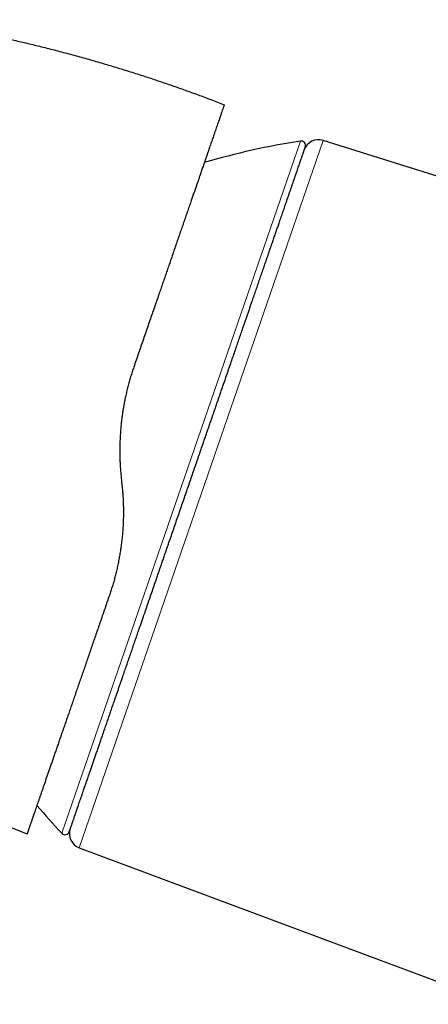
# Model space of a CAD drawing. Header units: millimetres. Extents: x 8 to 755, y 12 to 435.
# Tile 4 of 53: x 91 to 118, y 369 to 434. Entities that reach past the tile are written whole.
import ezdxf

# ---------------------------------------------------------------- set-up
doc = ezdxf.new("R2010")
doc.units = ezdxf.units.MM

msp = doc.modelspace()

# ---------------------------------------------------------------- linework, layer by layer
at = {"color": 7, "linetype": 'Continuous', "lineweight": 30}
for p, q in [((104.008, 428.99), (104.463, 428.814)), ((137.733, 418.023), (111.011, 426.449)), ((97.634, 404.103), (97.687, 403.598)), ((90.914, 380.654), (88.434, 381.662)), ((91.4, 380.456), (90.914, 380.654)), ((94.861, 379.548), (122.617, 369.17))]:
    msp.add_line(p, q, dxfattribs=at)
at = {"color": 252, "linetype": 'Continuous', "lineweight": 0}
for p, q in [((93.697, 380.511), (109.5, 426.406)), ((111.011, 426.449), (94.861, 379.548))]:
    msp.add_line(p, q, dxfattribs=at)
at = {"color": 7, "linetype": 'Continuous', "lineweight": 30}
for centre, radius, start, end in [((117.237, 377.008), 50, 98.90124, 106.3744), ((109.547, 426.11), 0.3, 341, 98.90124), ((110.71, 425.495), 1, 72.5, 161), ((130.206, 414.674), 50, 220.26731, 223.09876), ((93.916, 380.716), 0.3, 223.09876, 341), ((95.212, 380.485), 1, 161, 249.5)]:
    msp.add_arc(centre, radius, start, end, dxfattribs=at)
for points, knots in [([(83.424, 434.452), (83.547, 434.433), (83.999, 434.365), (84.778, 434.237), (85.762, 434.067), (86.717, 433.891), (87.642, 433.712), (88.539, 433.531), (89.434, 433.34), (90.328, 433.142), (91.219, 432.936), (92.136, 432.714), (93.077, 432.478), (94.043, 432.225), (95.006, 431.962), (95.966, 431.69), (96.924, 431.408), (97.879, 431.116), (98.804, 430.824), (99.701, 430.531), (100.568, 430.239), (101.432, 429.939), (102.294, 429.631), (103.153, 429.315), (103.723, 429.098), (104.008, 428.99)], [0, 0, 0, 0, 0.01746, 0.064248, 0.111035, 0.157823, 0.200712, 0.2436, 0.286489, 0.329378, 0.372266, 0.415155, 0.461942, 0.50873, 0.555517, 0.602305, 0.649093, 0.69588, 0.742668, 0.785557, 0.828445, 0.871334, 0.914223, 0.957111, 1, 1, 1, 1]), ([(104.463, 428.814), (104.462, 428.813), (104.462, 428.812), (104.457, 428.797), (104.448, 428.773), (104.437, 428.74), (104.422, 428.697), (104.404, 428.645), (104.383, 428.584), (104.359, 428.514), (104.332, 428.434), (104.301, 428.344), (104.266, 428.244), (104.229, 428.135), (104.188, 428.016), (104.143, 427.888), (104.096, 427.75), (104.045, 427.603), (103.991, 427.446), (103.934, 427.28), (103.874, 427.105), (103.81, 426.921), (103.748, 426.741), (103.689, 426.569), (103.632, 426.405), (103.574, 426.235), (103.513, 426.059), (103.445, 425.861), (103.368, 425.638), (103.283, 425.389), (103.194, 425.132), (103.102, 424.866), (103.008, 424.592), (102.91, 424.309), (102.816, 424.035), (102.725, 423.77), (102.638, 423.518), (102.549, 423.261), (102.458, 422.997), (102.366, 422.729), (102.266, 422.438), (102.158, 422.125), (102.041, 421.787), (101.923, 421.442), (101.801, 421.089), (101.676, 420.727), (101.548, 420.356), (101.418, 419.978), (101.286, 419.595), (101.151, 419.204), (101.015, 418.807), (100.884, 418.428), (100.76, 418.067), (100.642, 417.727), (100.524, 417.383), (100.404, 417.035), (100.283, 416.684), (100.154, 416.308), (100.016, 415.907), (99.868, 415.48), (99.72, 415.049), (99.569, 414.611), (99.416, 414.167), (99.261, 413.717), (99.104, 413.263), (98.947, 412.806), (98.788, 412.345), (98.628, 411.882), (98.521, 411.57), (98.467, 411.414)], [0, 0, 0, 0, 0.015714, 0.031415, 0.047107, 0.062799, 0.078495, 0.093921, 0.109364, 0.124828, 0.140412, 0.156266, 0.172074, 0.187844, 0.203581, 0.219292, 0.234985, 0.250665, 0.26636, 0.282025, 0.297668, 0.313294, 0.328911, 0.341179, 0.353449, 0.365724, 0.378033, 0.390426, 0.406205, 0.421958, 0.437693, 0.453416, 0.469136, 0.484859, 0.500593, 0.51358, 0.526566, 0.539555, 0.55255, 0.565555, 0.578576, 0.593945, 0.609347, 0.624788, 0.640189, 0.655892, 0.671591, 0.687293, 0.703004, 0.718732, 0.734483, 0.750264, 0.763296, 0.776322, 0.789345, 0.802369, 0.815397, 0.828434, 0.843815, 0.859218, 0.874651, 0.890056, 0.905759, 0.921453, 0.937143, 0.952836, 0.968539, 0.984259, 1, 1, 1, 1]), ([(102.015, 403.315), (102.065, 403.46), (102.165, 403.75), (102.314, 404.184), (102.464, 404.618), (102.613, 405.051), (102.762, 405.483), (102.894, 405.867), (103.01, 406.204), (103.11, 406.493), (103.209, 406.783), (103.309, 407.072), (103.409, 407.364), (103.512, 407.662), (103.63, 408.005), (103.762, 408.389), (103.907, 408.811), (104.052, 409.23), (104.196, 409.647), (104.343, 410.076), (104.495, 410.516), (104.612, 410.856), (104.69, 411.084), (104.731, 411.202), (104.771, 411.319), (104.812, 411.436), (104.852, 411.553), (104.924, 411.764), (105.029, 412.068), (105.164, 412.461), (105.299, 412.852), (105.432, 413.238), (105.564, 413.621), (105.68, 413.958), (105.781, 414.252), (105.868, 414.504), (105.954, 414.753), (106.039, 415.002), (106.124, 415.248), (106.208, 415.493), (106.306, 415.777), (106.417, 416.1), (106.541, 416.46), (106.663, 416.814), (106.783, 417.162), (106.901, 417.505), (107.015, 417.837), (107.126, 418.157), (107.232, 418.466), (107.337, 418.771), (107.44, 419.07), (107.544, 419.371), (107.647, 419.672), (107.751, 419.973), (107.852, 420.266), (107.951, 420.554), (108.048, 420.835), (108.132, 421.079), (108.204, 421.289), (108.265, 421.467), (108.326, 421.642), (108.385, 421.814), (108.443, 421.984), (108.5, 422.15), (108.565, 422.338), (108.636, 422.545), (108.714, 422.769), (108.788, 422.986), (108.861, 423.196), (108.931, 423.399), (108.995, 423.587), (109.055, 423.76), (109.11, 423.921), (109.153, 424.045), (109.184, 424.135), (109.204, 424.193), (109.224, 424.251), (109.243, 424.308), (109.263, 424.364), (109.295, 424.457), (109.339, 424.585), (109.393, 424.742), (109.444, 424.889), (109.491, 425.028), (109.536, 425.157), (109.573, 425.265), (109.603, 425.353), (109.628, 425.425), (109.652, 425.493), (109.674, 425.557), (109.694, 425.616), (109.713, 425.67), (109.733, 425.728), (109.754, 425.789), (109.774, 425.849), (109.791, 425.899), (109.806, 425.94), (109.817, 425.972), (109.825, 425.995), (109.829, 426.009), (109.83, 426.011), (109.83, 426.012)], [0, 0, 0, 0, 0.0122, 0.024383, 0.036554, 0.048718, 0.060878, 0.07304, 0.081233, 0.089431, 0.097633, 0.105843, 0.11406, 0.12263, 0.131337, 0.143513, 0.155676, 0.167831, 0.179983, 0.192137, 0.205512, 0.2189, 0.22241, 0.225921, 0.229433, 0.232947, 0.236462, 0.239979, 0.252014, 0.26403, 0.276032, 0.288025, 0.300012, 0.311998, 0.320072, 0.328149, 0.33623, 0.344316, 0.352409, 0.36051, 0.36862, 0.380912, 0.393185, 0.405442, 0.41769, 0.429931, 0.442172, 0.453716, 0.465267, 0.476829, 0.488405, 0.5, 0.512292, 0.524564, 0.536822, 0.54907, 0.561311, 0.573552, 0.581797, 0.590046, 0.598298, 0.606557, 0.614822, 0.623096, 0.63138, 0.643415, 0.655431, 0.667433, 0.679426, 0.691413, 0.703399, 0.71395, 0.724505, 0.73507, 0.739223, 0.743378, 0.747535, 0.751695, 0.755857, 0.760021, 0.772956, 0.785871, 0.798772, 0.811665, 0.824553, 0.837444, 0.846129, 0.854819, 0.863515, 0.872219, 0.880934, 0.889301, 0.897512, 0.910329, 0.923134, 0.935932, 0.948728, 0.961528, 0.974336, 0.987159, 1, 1, 1, 1]), ([(98.467, 411.414), (98.432, 411.309), (98.36, 411.097), (98.26, 410.775), (98.166, 410.449), (98.077, 410.12), (97.995, 409.787), (97.92, 409.457), (97.853, 409.13), (97.794, 408.807), (97.74, 408.481), (97.692, 408.152), (97.658, 407.878), (97.634, 407.66), (97.618, 407.499), (97.603, 407.337), (97.59, 407.174), (97.578, 407.011), (97.568, 406.847), (97.557, 406.637), (97.547, 406.38), (97.541, 406.075), (97.54, 405.761), (97.546, 405.438), (97.557, 405.106), (97.576, 404.773), (97.601, 404.438), (97.623, 404.215), (97.634, 404.103)], [0, 0, 0, 0, 0.0461823, 0.0924734, 0.1388822, 0.1854175, 0.2320879, 0.2789021, 0.3231808, 0.3676019, 0.4121726, 0.4568998, 0.5017904, 0.5235063, 0.5452741, 0.5670944, 0.5889681, 0.6108958, 0.6328784, 0.6549163, 0.6954653, 0.7362074, 0.777147, 0.8212346, 0.8655587, 0.9101244, 0.9549365, 1, 1, 1, 1]), ([(97.687, 403.598), (97.698, 403.495), (97.718, 403.29), (97.742, 402.982), (97.76, 402.678), (97.773, 402.375), (97.78, 402.076), (97.782, 401.776), (97.778, 401.464), (97.768, 401.14), (97.752, 400.808), (97.729, 400.478), (97.7, 400.151), (97.664, 399.82), (97.621, 399.485), (97.57, 399.145), (97.513, 398.807), (97.449, 398.472), (97.378, 398.138), (97.303, 397.814), (97.223, 397.498), (97.139, 397.191), (97.05, 396.887), (96.955, 396.585), (96.888, 396.386), (96.854, 396.286)], [0, 0, 0, 0, 0.041078, 0.081796, 0.122158, 0.16217, 0.201838, 0.241166, 0.281448, 0.325979, 0.370272, 0.414336, 0.458181, 0.501815, 0.548127, 0.594445, 0.640778, 0.687138, 0.733538, 0.779988, 0.823841, 0.86776, 0.911752, 0.955829, 1, 1, 1, 1]), ([(94.2, 380.619), (94.2, 380.62), (94.201, 380.621), (94.205, 380.634), (94.212, 380.655), (94.222, 380.684), (94.235, 380.721), (94.249, 380.761), (94.263, 380.802), (94.277, 380.842), (94.292, 380.884), (94.308, 380.931), (94.325, 380.982), (94.345, 381.038), (94.368, 381.107), (94.397, 381.191), (94.432, 381.292), (94.47, 381.401), (94.51, 381.518), (94.554, 381.647), (94.603, 381.789), (94.644, 381.907), (94.672, 381.99), (94.687, 382.033), (94.702, 382.077), (94.717, 382.121), (94.733, 382.166), (94.762, 382.249), (94.804, 382.373), (94.862, 382.541), (94.923, 382.718), (94.986, 382.901), (95.052, 383.091), (95.112, 383.267), (95.167, 383.427), (95.215, 383.567), (95.265, 383.711), (95.315, 383.858), (95.367, 384.008), (95.42, 384.161), (95.483, 384.345), (95.557, 384.56), (95.643, 384.81), (95.732, 385.067), (95.822, 385.33), (95.915, 385.599), (96.008, 385.87), (96.102, 386.142), (96.196, 386.414), (96.291, 386.692), (96.389, 386.976), (96.491, 387.271), (96.596, 387.578), (96.706, 387.896), (96.817, 388.22), (96.931, 388.549), (97.046, 388.883), (97.15, 389.186), (97.243, 389.455), (97.323, 389.689), (97.405, 389.925), (97.487, 390.164), (97.57, 390.405), (97.654, 390.649), (97.751, 390.932), (97.863, 391.256), (97.989, 391.621), (98.116, 391.99), (98.244, 392.362), (98.373, 392.739), (98.499, 393.104), (98.621, 393.456), (98.738, 393.797), (98.832, 394.07), (98.903, 394.276), (98.95, 394.412), (98.997, 394.549), (99.044, 394.686), (99.091, 394.823), (99.172, 395.058), (99.287, 395.391), (99.436, 395.824), (99.586, 396.259), (99.737, 396.698), (99.888, 397.139), (100.025, 397.534), (100.145, 397.883), (100.248, 398.184), (100.353, 398.487), (100.457, 398.79), (100.561, 399.091), (100.662, 399.387), (100.781, 399.731), (100.918, 400.129), (101.074, 400.581), (101.23, 401.035), (101.387, 401.489), (101.543, 401.945), (101.7, 402.401), (101.858, 402.858), (101.963, 403.163), (102.015, 403.315)], [0, 0, 0, 0, 0.012199, 0.024381, 0.036551, 0.048714, 0.060875, 0.073036, 0.08123, 0.089428, 0.097632, 0.105842, 0.11406, 0.12263, 0.131337, 0.143513, 0.155676, 0.167831, 0.179984, 0.192137, 0.205512, 0.2189, 0.22241, 0.225921, 0.229433, 0.232947, 0.236462, 0.239979, 0.252014, 0.26403, 0.276032, 0.288025, 0.300012, 0.311998, 0.320072, 0.328149, 0.33623, 0.344316, 0.352409, 0.36051, 0.36862, 0.380912, 0.393185, 0.405442, 0.41769, 0.429931, 0.442172, 0.453716, 0.465267, 0.476829, 0.488405, 0.5, 0.512292, 0.524564, 0.536822, 0.54907, 0.561311, 0.573552, 0.581797, 0.590046, 0.598298, 0.606557, 0.614822, 0.623096, 0.63138, 0.643415, 0.655431, 0.667433, 0.679426, 0.691413, 0.703399, 0.71395, 0.724505, 0.73507, 0.739223, 0.743378, 0.747535, 0.751695, 0.755857, 0.760021, 0.772956, 0.785871, 0.798772, 0.811665, 0.824553, 0.837444, 0.846129, 0.854819, 0.863515, 0.872219, 0.880934, 0.889301, 0.897514, 0.910332, 0.923137, 0.935935, 0.948731, 0.961531, 0.974339, 0.98716, 1, 1, 1, 1]), ([(96.854, 396.286), (96.806, 396.145), (96.708, 395.862), (96.563, 395.442), (96.419, 395.024), (96.276, 394.608), (96.135, 394.198), (95.995, 393.792), (95.857, 393.392), (95.72, 392.996), (95.585, 392.602), (95.45, 392.211), (95.316, 391.822), (95.183, 391.437), (95.053, 391.057), (94.923, 390.682), (94.795, 390.311), (94.669, 389.945), (94.545, 389.585), (94.424, 389.232), (94.304, 388.884), (94.186, 388.542), (94.071, 388.207), (93.958, 387.88), (93.848, 387.561), (93.74, 387.247), (93.633, 386.937), (93.528, 386.631), (93.424, 386.33), (93.322, 386.035), (93.223, 385.747), (93.126, 385.465), (93.031, 385.189), (92.938, 384.92), (92.848, 384.658), (92.76, 384.403), (92.674, 384.155), (92.591, 383.914), (92.512, 383.682), (92.435, 383.459), (92.361, 383.245), (92.289, 383.037), (92.22, 382.836), (92.153, 382.642), (92.088, 382.454), (92.026, 382.274), (91.967, 382.102), (91.911, 381.939), (91.857, 381.783), (91.809, 381.644), (91.766, 381.518), (91.727, 381.406), (91.691, 381.301), (91.657, 381.201), (91.625, 381.108), (91.595, 381.022), (91.568, 380.944), (91.543, 380.872), (91.521, 380.807), (91.5, 380.746), (91.479, 380.685), (91.459, 380.627), (91.441, 380.575), (91.426, 380.531), (91.414, 380.498), (91.406, 380.474), (91.401, 380.459), (91.4, 380.457), (91.4, 380.456)], [0, 0, 0, 0, 0.0155719, 0.0311653, 0.0467864, 0.0624412, 0.0781356, 0.0935941, 0.1091022, 0.1246653, 0.1400819, 0.155799, 0.171512, 0.1872265, 0.2029481, 0.2186824, 0.2344349, 0.2502112, 0.2658941, 0.2815575, 0.2972067, 0.312847, 0.3284839, 0.3438436, 0.3592103, 0.3745892, 0.3899645, 0.4056368, 0.4212976, 0.4369524, 0.4526066, 0.4682658, 0.4839354, 0.4996209, 0.5153619, 0.5310809, 0.5467831, 0.5624743, 0.57816, 0.5935657, 0.6089767, 0.6243985, 0.6397994, 0.6554908, 0.6711641, 0.686825, 0.7024792, 0.7181323, 0.7337902, 0.7494584, 0.7626718, 0.7758513, 0.7890005, 0.8021225, 0.815221, 0.8282994, 0.8406151, 0.8529189, 0.8652138, 0.8775533, 0.8900449, 0.9059144, 0.9217186, 0.9374644, 0.9531585, 0.9688079, 0.9844194, 1, 1, 1, 1])]:
    msp.add_open_spline(points, degree=3, knots=knots, dxfattribs=at)

doc.saveas('drawing.dxf')
